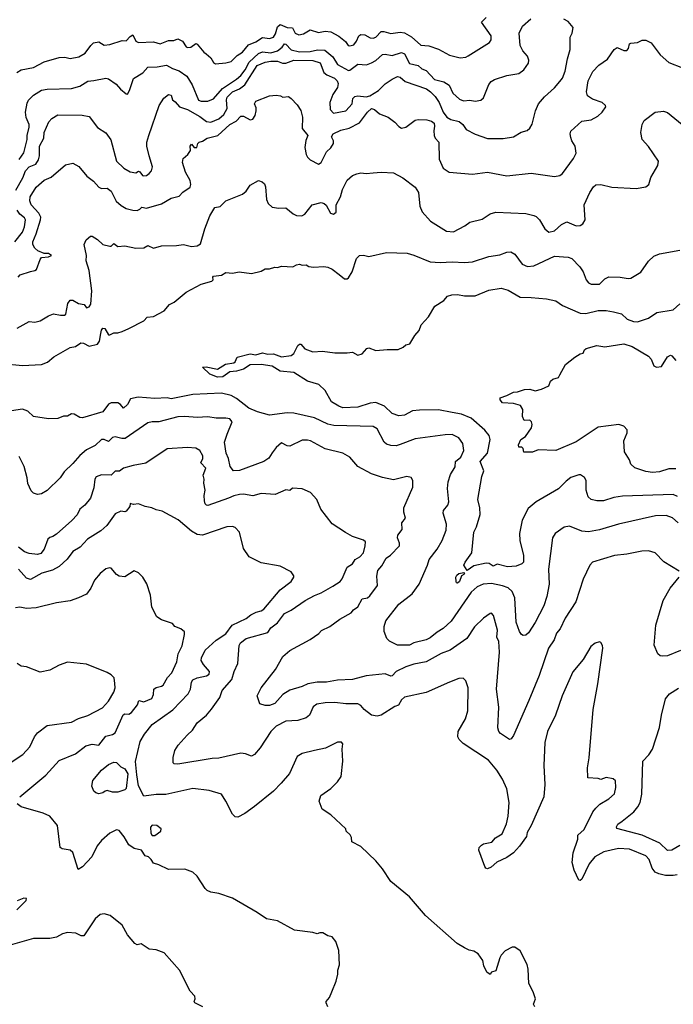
# Model space of a CAD drawing. Extents: x 1863017 to 1989460, y 394564 to 532820.
# Tile 89 of 213: x 1897375 to 1902167, y 483105 to 490323. Entities that reach past the tile are written whole.
import ezdxf

# ---------------------------------------------------------------- set-up
doc = ezdxf.new("R2010")
doc.units = 0

msp = doc.modelspace()

# ---------------------------------------------------------------- linework, layer by layer
at = {"layer": '0CON10XD'}
for points in [[(1897346.4, 489073.6), (1897397.1, 489162.9), (1897418, 489215), (1897445, 489244.3), (1897492.9, 489265), (1897513.2, 489295), (1897519.3, 489325), (1897519.7, 489395), (1897551.3, 489455), (1897555, 489496.2), (1897588.1, 489575), (1897610.2, 489599.8), (1897655, 489624.3), (1897833, 489623), (1897885, 489614.4), (1897945, 489533.8), (1898005, 489494), (1898041.7, 489441.7), (1898085, 489286), (1898138, 489235), (1898185, 489207.1), (1898225, 489200), (1898245, 489212), (1898255, 489208), (1898275, 489180.8), (1898285, 489177.5), (1898305, 489181.4), (1898325, 489194.2), (1898340.6, 489215), (1898347.8, 489245), (1898323.8, 489323.8), (1898306.6, 489396.6), (1898306.7, 489425), (1898320.5, 489475), (1898397, 489693), (1898432.4, 489747.6), (1898465, 489773.8), (1898485, 489770.6), (1898493.8, 489735), (1898515, 489720.8), (1898546.4, 489685), (1898605, 489664), (1898695, 489613.1), (1898745, 489575.5), (1898775, 489572.1), (1898835, 489597), (1898872.5, 489627.5), (1898896.9, 489673.1), (1898891.7, 489735), (1898895.5, 489755), (1898935.2, 489795), (1898985, 489816.3), (1899025.3, 489844.7), (1899115, 489986.7), (1899175, 490010.8), (1899215, 490019), (1899265, 490019.6), (1899302.5, 490005), (1899325.4, 490004.6), (1899384.3, 490025.7), (1899522.7, 490022.7), (1899576.6, 490006.6), (1899605.4, 489935.4), (1899627.6, 489917.6), (1899681.8, 489895), (1899702.9, 489875), (1899710.4, 489855), (1899704.6, 489825), (1899670.7, 489775), (1899649.4, 489715), (1899651.3, 489665), (1899675, 489636.5), (1899765.4, 489655), (1899811.1, 489705), (1899818.2, 489745), (1899831.1, 489758.9), (1899855, 489764.2), (1899915, 489757.2), (1899942.7, 489765), (1900005, 489803.5), (1900055, 489852.1), (1900105, 489887.7), (1900145, 489906.7), (1900165, 489900.5), (1900199.6, 489869.6), (1900358, 489815), (1900387.6, 489795), (1900419.7, 489759.7), (1900448.9, 489715), (1900478.4, 489645), (1900507.4, 489607.4), (1900535, 489591.8), (1900597.3, 489577.3), (1900622.9, 489555), (1900647.6, 489517.6), (1900715, 489484.3), (1900805, 489451.9), (1900918.7, 489451.3), (1900995, 489464), (1901052.3, 489497.7), (1901095, 489511.2), (1901115, 489526.7), (1901133, 489557), (1901155.6, 489655), (1901178.1, 489705), (1901221.5, 489758.5), (1901295, 489822.5), (1901335, 489869.4), (1901353.3, 489895), (1901374.5, 489945), (1901390, 490035), (1901410, 490105), (1901411.4, 490195), (1901426, 490225), (1901433.3, 490265), (1901395, 490308.8), (1901365, 490326.7)], [(1897354.3, 489935), (1897386.2, 489955), (1897475, 489971.9), (1897555, 490014.3), (1897665, 490046), (1897705, 490047.5), (1897745, 490039.2), (1897808.3, 490051.7), (1897855, 490076.7), (1897895, 490134.2), (1897915, 490152.5), (1897955, 490160), (1897995, 490136.9), (1898035, 490141.1), (1898125, 490170), (1898155, 490168), (1898185, 490200.6), (1898205, 490212), (1898225, 490166), (1898245, 490155.6), (1898355, 490160.9), (1898405, 490146.2), (1898465, 490169.6), (1898505, 490170), (1898535, 490183.1), (1898567.8, 490165), (1898594.2, 490125), (1898605, 490120), (1898629.3, 490120.7), (1898665, 490148), (1898675, 490144), (1898724, 490085), (1898742.2, 490072.2), (1898775, 490044), (1898795, 490008.8), (1898810.3, 490000.3), (1898885, 490005.7), (1898925, 490016.9), (1898970.2, 490059.8), (1899007.1, 490085), (1899052, 490138), (1899105, 490159.7), (1899155, 490193.5), (1899205, 490184.5), (1899235, 490195.6), (1899251.2, 490218.8), (1899265, 490270), (1899285, 490287.1), (1899335, 490266.9), (1899373.8, 490263.8), (1899394.7, 490224.7), (1899422.2, 490212.2), (1899455, 490218.8), (1899505, 490249.6), (1899565, 490228.8), (1899615, 490238.2), (1899655, 490233.2), (1899715, 490201.3), (1899762.8, 490162.8), (1899781.9, 490135), (1899795, 490130.5), (1899825, 490138.6), (1899844.1, 490165.9), (1899860.4, 490205), (1899874.7, 490215.3), (1899905, 490212), (1899945, 490190.7), (1899965, 490187.3), (1899985, 490194.6), (1900025, 490235.3), (1900045, 490236.5), (1900095, 490221.2)], [(1897371.7, 489298.3), (1897405, 489346.2), (1897430, 489445), (1897430, 489475), (1897444.8, 489535), (1897444.1, 489555), (1897420.9, 489605), (1897416.4, 489645), (1897428.8, 489711.2), (1897438, 489732), (1897475, 489770.6), (1897535, 489806.5), (1897575, 489813.6), (1897755, 489819.1), (1897815, 489836.7), (1897875, 489871.5), (1897917.5, 489877.5), (1898005, 489894.3), (1898025, 489890), (1898081.5, 489851.5), (1898113.8, 489813.8), (1898155, 489778.8), (1898165, 489776.7), (1898180, 489805), (1898208, 489892), (1898277.2, 489932.8), (1898313.9, 489976.1), (1898383.7, 489976.3), (1898450, 489990), (1898494.7, 489964.7), (1898545, 489947.3), (1898600, 489910), (1898639.4, 489845), (1898685, 489732.5), (1898705, 489724.5), (1898754.6, 489725.4), (1898795, 489742.5), (1898860.7, 489819.3), (1898965, 489887.3), (1898995, 489913.6), (1899028.7, 489955), (1899057.3, 490012.7), (1899124.6, 490075.4), (1899155, 490086.7), (1899215, 490079.2), (1899265, 490095.2), (1899297.9, 490122.1), (1899315, 490145.9), (1899325, 490143.3), (1899365, 490102.9), (1899425, 490086.7), (1899505, 490090.7), (1899557.7, 490102.3), (1899610.7, 490100.7), (1899671.5, 490051.5), (1899704.4, 489994.4), (1899785, 489950.8), (1899795, 489952.5), (1899853.3, 489996.7), (1899916.8, 489993.2), (1899955, 490007.1), (1899985, 490024.4), (1900035, 490066.9), (1900055, 490071.1), (1900105, 490059.3), (1900175, 490083.5), (1900195, 490071.9), (1900233, 490003), (1900295, 489986.5), (1900322.6, 489962.6), (1900355, 489950), (1900415, 489883.9), (1900485, 489867.8), (1900522.4, 489842.4), (1900550, 489785), (1900599.4, 489739.4), (1900627.6, 489727.6), (1900675, 489732.5), (1900715, 489725.6), (1900756.6, 489733.4), (1900775, 489750), (1900813.2, 489846.8), (1900831.3, 489868.7), (1900855, 489884.2), (1900945, 489914), (1901035, 489929.2), (1901072, 489955), (1901104.2, 490005), (1901107.3, 490027.3), (1901098.8, 490055), (1901064.3, 490095), (1901043.1, 490135), (1901037.1, 490225), (1901060.8, 490275), (1901121.7, 490328.3)], [(1900095, 490221.2), (1900165, 490231.5), (1900196, 490226), (1900246.5, 490196.5), (1900315, 490137.3), (1900375, 490130.8), (1900445, 490106.7), (1900525, 490062.9), (1900605, 490044.2), (1900645, 490049.2), (1900662.4, 490057.6), (1900818, 490155), (1900830.6, 490175), (1900831.4, 490205), (1900760, 490305), (1900795, 490340)], [(1901613.3, 489616.7), (1901646, 489645), (1901672.5, 489685), (1901670, 489695), (1901645.6, 489715.6), (1901575, 489740), (1901536.7, 489765), (1901531.4, 489795), (1901543.1, 489875), (1901576.6, 489943.4), (1901620.9, 489989.1), (1901685, 490033.8), (1901732, 490105), (1901755, 490120), (1901805, 490096.7), (1901825, 490097.5), (1901837.7, 490112.3), (1901846.7, 490145), (1901855, 490151.2), (1901905, 490155.6), (1901937.7, 490172.3), (1901965, 490173.8), (1902005, 490153.8), (1902070, 490065), (1902135, 490008.8), (1902235, 489970.8)], [(1897362.9, 488435), (1897378.7, 488451.3), (1897455, 488478.1), (1897485, 488484.2), (1897497.3, 488492.7), (1897523.8, 488565), (1897535, 488580), (1897585.9, 488584.1), (1897607.5, 488595), (1897585, 488608.8), (1897555, 488610), (1897507.3, 488627.3), (1897485, 488649.2), (1897470.6, 488675), (1897470.8, 488695), (1897496, 488754), (1897527.5, 488855), (1897528.5, 488875), (1897514.1, 488904.1), (1897457.8, 488965), (1897447.8, 488995), (1897451.9, 489025), (1897495, 489094.2), (1897555, 489145.7), (1897605, 489168), (1897710.3, 489259.7), (1897765, 489271.2), (1897807.9, 489247.9), (1897866, 489175), (1897915, 489138), (1897955, 489096), (1897975, 489084.2), (1898015, 489088), (1898045, 489065.7), (1898082.9, 488992.9), (1898119.8, 488959.8), (1898155, 488940), (1898205, 488925.6), (1898235, 488923.1), (1898255.4, 488934.6), (1898271.3, 488948.7), (1898305, 488942.2), (1898415, 488972.9), (1898485, 489014.2), (1898545, 489030), (1898571.5, 489058.5), (1898624.4, 489095), (1898630, 489115), (1898625.4, 489145), (1898590, 489205), (1898568, 489275), (1898573.9, 489306.1), (1898606.7, 489335), (1898625.8, 489365), (1898624.4, 489395), (1898635, 489411.2), (1898655, 489386.2), (1898672.5, 489385), (1898680.8, 489415), (1898690, 489425), (1898715, 489432.5), (1898748.8, 489455), (1898826.7, 489473.3), (1898915, 489554.6), (1898961, 489579), (1898995, 489615.3), (1899015, 489614.6), (1899065, 489589.2), (1899085, 489594.5), (1899100.5, 489619.5), (1899109.1, 489655), (1899107.8, 489677.8), (1899096, 489705), (1899105, 489726.2), (1899205, 489765.8), (1899255, 489770), (1899286.4, 489763.6), (1899305, 489756.2), (1899345, 489758.8), (1899365, 489746.2), (1899408.8, 489698.8), (1899435, 489657.5), (1899447.8, 489607.8), (1899446.2, 489525), (1899486.5, 489475), (1899473.5, 489436.5), (1899466.1, 489385), (1899474.7, 489334.7), (1899485, 489314.2), (1899504.6, 489294.6), (1899565, 489263.8), (1899585, 489276.2), (1899624.5, 489355), (1899655.8, 489384.2), (1899674.5, 489415), (1899675.5, 489435), (1899661.1, 489465), (1899672.9, 489485), (1899728, 489512), (1899791.1, 489528.9), (1899865, 489567.8), (1899924.6, 489645.4), (1899955, 489671.2), (1899975, 489663.8), (1900013.2, 489633.2), (1900075, 489607.5), (1900125, 489572.9), (1900155, 489539.2), (1900175, 489527.1), (1900206.7, 489535), (1900275, 489586.2), (1900295, 489591.2), (1900359.5, 489589.5), (1900395, 489578.8), (1900413.8, 489565), (1900416.8, 489543.2), (1900410.6, 489509.4), (1900414.3, 489475), (1900421.4, 489455), (1900448.5, 489425), (1900450.2, 489300.2), (1900480, 489235), (1900524.2, 489204.2), (1900695, 489191.4), (1900805, 489204.4), (1900945, 489177.1), (1901125, 489197.8), (1901295, 489174.2), (1901335, 489180), (1901354.4, 489195.6), (1901434.2, 489305), (1901454, 489345), (1901446, 489395), (1901422, 489435), (1901415, 489460), (1901410, 489485), (1901415, 489506.7), (1901495, 489580), (1901565, 489588), (1901613.3, 489616.7)], [(1897355, 488062.5), (1897445, 488110), (1897485, 488106), (1897525, 488115.7), (1897585, 488153.1), (1897623.7, 488166.3), (1897673, 488157), (1897704.3, 488155.7), (1897712.9, 488165), (1897728, 488242), (1897745, 488265.8), (1897765, 488267.1), (1897805, 488241.2), (1897847.5, 488235), (1897865, 488211.2), (1897885, 488218.8), (1897895, 488236.7), (1897904.6, 488335), (1897884.4, 488485), (1897863.1, 488555), (1897864.3, 488595), (1897848, 488675), (1897861.7, 488708.3), (1897894, 488736), (1897905, 488736.2), (1897945, 488712), (1897985, 488673.8), (1898035, 488663.8), (1898045, 488663.8), (1898065, 488682.5), (1898095, 488659.2), (1898145, 488665.8), (1898227.3, 488647.3), (1898285, 488650), (1898315, 488668), (1898355, 488649.2), (1898414.2, 488665.8), (1898525, 488667.5), (1898575, 488676), (1898635, 488660.6), (1898675, 488665.7), (1898699.3, 488680.7), (1898731.2, 488788.8), (1898768.9, 488885), (1898805, 488946.7), (1898845, 488953.8), (1898885, 488996.2), (1899007.5, 489045), (1899033.9, 489066.1), (1899065, 489108.8), (1899125, 489143.3), (1899153.6, 489133.6), (1899169.2, 489119.2), (1899177.3, 489097.3), (1899184.4, 489005), (1899195.7, 488975), (1899225, 488948.1), (1899275, 488940.6), (1899325, 488944.2), (1899379.7, 488899.7), (1899405, 488887.5), (1899443.9, 488886.1), (1899465, 488896.7), (1899520, 488965), (1899585, 488982), (1899607.5, 488975), (1899622.7, 488962.7), (1899653.8, 488905), (1899675, 488896.2), (1899695, 488912.5), (1899694.3, 488965), (1899726, 489024), (1899742.2, 489077.8), (1899775, 489146), (1899815, 489180), (1899845.9, 489194.1), (1899875, 489200), (1899915, 489195.8), (1899965, 489200), (1900025, 489206), (1900115, 489199.2), (1900183.2, 489163.2), (1900273.3, 489095), (1900298.6, 489055), (1900307.8, 488955), (1900325, 488914), (1900387, 488847), (1900505, 488773.1), (1900555, 488768.6), (1900638.3, 488811.7), (1900675, 488837.5), (1900765, 488860.8), (1900825, 488900), (1900865, 488911.4), (1901085, 488902.9), (1901145, 488888), (1901160.8, 488880.8), (1901185.7, 488855.7), (1901225, 488788.8), (1901255, 488765.8), (1901295, 488775.6), (1901347.3, 488822.7), (1901385, 488840.5), (1901455, 488812.1), (1901483.3, 488815), (1901504.4, 488825.6), (1901520, 488855), (1901512.5, 488965), (1901554.5, 489055.5), (1901582.1, 489097.9), (1901598.8, 489111.2), (1901635, 489115.8), (1901715, 489095.7), (1901895, 489084.2), (1901965, 489096.7), (1901986.7, 489115), (1902002.5, 489165), (1902053.3, 489255), (1902058.8, 489285), (1901984.3, 489394.3), (1901938.8, 489445), (1901928.8, 489495), (1901939.2, 489555), (1901953.8, 489585), (1902033.9, 489646.1), (1902095, 489653.3), (1902125, 489643.3), (1902231.2, 489555)], [(1897338.7, 488695), (1897395, 488764.6), (1897410.8, 488805), (1897418.2, 488855), (1897410.3, 488870.3), (1897375, 488898), (1897355, 488925.9)], [(1899716.2, 488455), (1899755, 488424), (1899775, 488424), (1899785, 488431.2), (1899812.5, 488475), (1899845, 488572.5), (1899865, 488593.3), (1899895, 488596.7), (1899935, 488586.7), (1900065, 488616), (1900215, 488610.8), (1900265, 488597.1), (1900385, 488548.9), (1900457.9, 488542.1), (1900545, 488547.1), (1900635, 488542.2), (1900695, 488547.1), (1900815, 488586.9), (1900895, 488598.6), (1900945, 488617.8), (1900975, 488621.9), (1901005.8, 488605), (1901059.7, 488529.7), (1901096.8, 488513.2), (1901145, 488519.4), (1901295, 488589.4), (1901395, 488581.4), (1901422.3, 488572.3), (1901482, 488512), (1901505.5, 488475), (1901527.1, 488415), (1901544, 488395), (1901563.6, 488383.6), (1901625, 488382.9), (1901665, 488423.1), (1901695, 488437.8), (1901776.4, 488436.4), (1901835, 488424.4), (1901855, 488427.1), (1901928, 488472), (1901985, 488553.3), (1902025, 488588.8), (1902065, 488605.8), (1902215, 488632.5)], [(1897245, 487802.2), (1897395, 487788.2), (1897535, 487795.8), (1897578.3, 487811.7), (1897625, 487850.5), (1897745, 487919.1), (1897785, 487927.8), (1897823.9, 487953.9), (1897842.1, 487952.1), (1897885, 487928.6), (1897945, 487943.8), (1897960, 487965), (1897968.8, 488021.2), (1897973.4, 488046.6), (1897985, 488060.4), (1897998.1, 488058.1), (1898025, 488013.3), (1898035, 488012.5), (1898065, 488027.5), (1898095, 488027.5), (1898125, 488036.2), (1898175, 488058.8), (1898283.6, 488116.4), (1898308.8, 488141.2), (1898355, 488147.5), (1898435, 488187.5), (1898472.5, 488235), (1898507.3, 488252.7), (1898594.3, 488325.7), (1898705, 488384), (1898782.5, 488405), (1898792.5, 488415), (1898790, 488435), (1898796.4, 488443.6), (1898855, 488450), (1898885, 488468.6), (1898935, 488463.8), (1898983.9, 488473.9), (1899075, 488461.2), (1899145, 488480), (1899175, 488496.7), (1899207, 488497), (1899245, 488508.8), (1899265, 488506.2), (1899295, 488516.2), (1899378.3, 488511.7), (1899405, 488526.7), (1899425, 488530), (1899445, 488523.8), (1899475, 488526.2), (1899495, 488513.8), (1899529.3, 488509.3), (1899605, 488513.8), (1899635, 488508), (1899665, 488494), (1899716.2, 488455)], [(1902197.2, 486827.2), (1902165, 486842.5), (1901795, 486830), (1901730.9, 486819.1), (1901655, 486795.5), (1901606.6, 486796.6), (1901565, 486805.7), (1901542.5, 486825), (1901526.9, 486875), (1901527.1, 486945), (1901515, 486966), (1901486, 486986), (1901475, 486986.2), (1901415, 486965.6), (1901380.6, 486939.4), (1901325, 486882.9), (1901161.1, 486788.9), (1901101.7, 486738.3), (1901059.5, 486655), (1901038.5, 486555), (1901042.5, 486505), (1901069.4, 486395), (1901068, 486345), (1901055, 486333.3), (1901015, 486316.7), (1900952.2, 486312.2), (1900875, 486330.8), (1900845, 486316.2), (1900817, 486337), (1900795, 486339.6), (1900705, 486320), (1900655, 486286), (1900632, 486325), (1900640, 486345), (1900690, 486415), (1900704.5, 486565), (1900723.3, 486605), (1900749.5, 486695), (1900748.9, 486745), (1900733.3, 486805), (1900763.3, 486975), (1900776.5, 487015), (1900751.5, 487085), (1900805.4, 487144.6), (1900824.4, 487245), (1900815.6, 487275), (1900785, 487314.2), (1900685, 487402.2), (1900615, 487431.8), (1900545, 487443.6), (1900445, 487461.8), (1900305, 487460), (1900255, 487455.5), (1900195, 487424.5), (1900155, 487418.1), (1900105, 487437.1), (1900048.8, 487488.8), (1899985, 487516.2), (1899945, 487512.3), (1899855, 487481.3), (1899745, 487477.9), (1899715, 487488.5), (1899661.7, 487521.7), (1899615, 487603.3), (1899567.9, 487647.9), (1899485, 487672.9), (1899385.4, 487735.4), (1899285, 487745.7), (1899225, 487784.1), (1899145, 487794.7), (1899065, 487793.2), (1899015, 487761.5), (1898965, 487745.7), (1898915, 487740.9), (1898865, 487703.9), (1898825, 487702.6), (1898768.9, 487725), (1898715, 487776.2), (1898742.5, 487777.5), (1898825, 487761.1), (1898883.2, 487796.8), (1898945, 487807.7), (1898955.5, 487815), (1898970, 487850), (1899065, 487873.3), (1899105, 487866.6), (1899155, 487880.8), (1899195, 487870), (1899235, 487872.1), (1899295, 487851.5), (1899365, 487860), (1899385, 487875.7), (1899414.6, 487935), (1899425, 487944.4), (1899435, 487944.3), (1899465, 487908.8), (1899525, 487888.8), (1899595, 487892), (1899685, 487880), (1899775, 487880), (1899815, 487886), (1899855, 487863.3), (1899886.1, 487873.9), (1899918.8, 487911.2), (1899933.9, 487916.1), (1899985, 487896.7), (1900070, 487905), (1900150, 487905), (1900185, 487922.5), (1900205, 487940), (1900235, 487947.5), (1900271.7, 488008.3), (1900303.3, 488045), (1900317.5, 488085), (1900372.5, 488145), (1900417.3, 488222.7), (1900485, 488263.8), (1900511.2, 488295), (1900543.7, 488306.3), (1900585, 488308.5), (1900635, 488297.8), (1900715, 488299.5), (1900815, 488340), (1900905, 488354.4), (1900955, 488340.8), (1901045, 488288.6), (1901125, 488287.5), (1901235.9, 488275.9), (1901305, 488262), (1901355, 488228), (1901485, 488171.5), (1901525, 488170), (1901615, 488191.1), (1901675, 488190.8), (1901728.6, 488181.4), (1901786.4, 488166.4), (1901827.4, 488127.4), (1901875, 488110.5), (1901905, 488108.9), (1901985.6, 488134.4), (1902045, 488177.5), (1902165, 488196.2), (1902215, 488238.8)], [(1902185, 487029.5), (1902135, 487030), (1902065, 487007.5), (1902015, 487002.7), (1901965, 487011.1), (1901885, 487037.1), (1901856.2, 487065), (1901846.7, 487095), (1901810, 487155), (1901804.4, 487235), (1901828.6, 487295), (1901829.4, 487315), (1901805, 487342.2), (1901767.5, 487355), (1901615, 487335.7), (1901455, 487227.1), (1901305, 487164.2), (1901175, 487170), (1901135, 487152.5), (1901071.7, 487151.7), (1901065, 487180), (1901055, 487190), (1901035, 487190), (1901032.5, 487205), (1901050, 487245), (1901082.7, 487267.3), (1901128.1, 487331.9), (1901132.5, 487355), (1901128, 487375), (1901115, 487386), (1901074.2, 487384.2), (1901062, 487415), (1901062.9, 487465), (1901045.4, 487495.4), (1900995, 487508.5), (1900915, 487514.3), (1900897.5, 487535), (1900898.3, 487551.7), (1900945, 487566.7), (1900995, 487593.3), (1901025, 487593.8), (1901075, 487611.2), (1901115, 487613.8), (1901155, 487601.2), (1901200, 487615), (1901255, 487637.5), (1901267, 487673), (1901283, 487687), (1901325, 487700), (1901335, 487720), (1901377.5, 487795), (1901445, 487850), (1901485, 487873.3), (1901505, 487877.5), (1901516.4, 487903.6), (1901528.3, 487911.7), (1901605, 487933.3), (1901665, 487925.5), (1901805, 487947.8), (1901865, 487928.1), (1901985, 487855.8), (1902003.4, 487833.4), (1902025, 487786), (1902042.5, 487775), (1902080, 487780), (1902125, 487852), (1902145, 487863.8), (1902155, 487858.8), (1902185, 487824)], [(1902202.9, 486635), (1902162, 486672), (1902115, 486687.8), (1902035, 486686.4), (1901765.4, 486624.6), (1901625, 486582.5), (1901545, 486569.4), (1901495, 486572.2), (1901405, 486610), (1901367, 486603), (1901301.2, 486555), (1901280.8, 486525), (1901251.5, 486295), (1901255.5, 486185), (1901240.5, 486095), (1901218.5, 486025), (1901155, 485904), (1901105, 485827.5), (1901085, 485810), (1901065, 485809.2), (1901054, 485815), (1901038, 485838), (1901013.9, 485905), (1901004.3, 486085), (1900985, 486130.4), (1900955, 486157.2), (1900913.4, 486173.4), (1900835, 486188.6), (1900773.3, 486185), (1900729.4, 486165), (1900685.6, 486125), (1900537.6, 485912.4), (1900480.4, 485859.6), (1900435, 485832.7), (1900385, 485791.1), (1900355, 485777.3), (1900265, 485755.7), (1900232.5, 485737.5), (1900145, 485738.2), (1900085, 485767.1), (1900065.6, 485785.6), (1900047.9, 485837.9), (1900045.8, 485875), (1900058.6, 485915), (1900155, 486038.6), (1900252, 486115), (1900304.4, 486185.6), (1900365.6, 486325), (1900375.6, 486365), (1900435, 486442), (1900472, 486505), (1900500.6, 486579.4), (1900504.4, 486625), (1900479.2, 486705), (1900482, 486725), (1900512.5, 486765), (1900521.3, 486788.7), (1900510.6, 486885), (1900515.9, 486935.9), (1900532, 486988), (1900567.8, 487045), (1900570.5, 487085), (1900608.5, 487115), (1900630.5, 487165), (1900623.1, 487215), (1900595, 487256.7), (1900545, 487281.8), (1900495, 487280.4), (1900275, 487250.9), (1900165, 487208.2), (1900135, 487200), (1900095, 487200.5), (1900065, 487211.1), (1900046, 487226), (1899995, 487322.9), (1899965, 487341.1), (1899677.3, 487347.3), (1899635, 487358.8), (1899535, 487403.8), (1899385, 487439.1), (1899335, 487440.5), (1899205, 487422.5), (1899117.9, 487447.9), (1899055, 487474.2), (1898964.3, 487545), (1898925, 487567.9), (1898855, 487584.6), (1898643.6, 487576.4), (1898485, 487544.6), (1898455, 487550.4), (1898365, 487546.2), (1898243.5, 487556.5), (1898187.6, 487542.4), (1898165, 487501.9), (1898135, 487476), (1898112.9, 487502.9), (1898095, 487514.5), (1898045, 487513.6), (1898026.7, 487503.3), (1897985, 487447.1), (1897834.2, 487404.2), (1897815, 487407.1), (1897775, 487431.8), (1897755.5, 487434.5), (1897725, 487417.5), (1897695, 487416.2), (1897655, 487400), (1897585, 487396.7), (1897475, 487413.3), (1897433.1, 487453.1), (1897395, 487468), (1897315.4, 487454.6)], [(1900093.8, 486396.2), (1900158.9, 486465), (1900160, 486485), (1900145.6, 486525), (1900147, 486543), (1900180, 486585), (1900177.5, 486635), (1900202.3, 486667.7), (1900191.4, 486711.4), (1900191.2, 486745), (1900257.1, 486895), (1900258, 486945), (1900245, 486967.5), (1900213.6, 486973.6), (1900115, 486950), (1900035, 486967.1), (1899955, 486993.1), (1899855, 487047.5), (1899796.2, 487115), (1899745, 487145.7), (1899615, 487177.8), (1899506.2, 487235), (1899485, 487240.6), (1899445, 487239.4), (1899355, 487197.1), (1899335, 487200), (1899295, 487220), (1899255, 487187.5), (1899225, 487148), (1899200.9, 487109.1), (1899165, 487084.2), (1898985, 487017.1), (1898943.3, 487015), (1898917.7, 487047.7), (1898905.7, 487105), (1898887.8, 487145), (1898876.9, 487225), (1898894.6, 487285), (1898932.2, 487375), (1898915.9, 487395.9), (1898885, 487401.2), (1898815, 487402.2), (1898755, 487410.6), (1898675, 487406.7), (1898585, 487414.6), (1898535, 487410.8), (1898394.6, 487375.4), (1898345, 487374.1), (1898315, 487366.4), (1898147.3, 487252.7), (1898122.8, 487252.8), (1898075, 487265.6), (1898055, 487259.4), (1898025, 487231.1), (1897995, 487245.6), (1897975, 487244.3), (1897927.7, 487202.3), (1897865, 487170.5), (1897815, 487127.1), (1897765, 487068.6), (1897700.6, 487009.4), (1897670.8, 486965), (1897575, 486871.2), (1897535, 486846.2), (1897505, 486841.2), (1897475, 486851.2), (1897458.8, 486868.8), (1897433.8, 486923.8), (1897429.5, 486965), (1897407.3, 487047.3), (1897371.8, 487121.8)], [(1901537, 484837), (1901548.8, 484911.2), (1901579.4, 485265), (1901614.3, 485455), (1901651.2, 485715), (1901648.8, 485735), (1901635, 485757.5), (1901625, 485762.5), (1901595, 485751.2), (1901561.7, 485728.3), (1901505, 485633.3), (1901429.1, 485540.9), (1901352.9, 485365), (1901301.9, 485225), (1901244.4, 485105), (1901224.3, 485024.3), (1901216.9, 484855), (1901225.8, 484715), (1901218.6, 484625), (1901125.7, 484415), (1901094.2, 484365), (1901089.2, 484335), (1901039.2, 484265), (1900994.3, 484215.7), (1900945, 484182), (1900873, 484147), (1900830.5, 484109.5), (1900805, 484096.7), (1900792.3, 484102.3), (1900783.8, 484115), (1900740.8, 484235), (1900743.3, 484255), (1900759.5, 484270.5), (1900775, 484280), (1900835.7, 484294.3), (1900864, 484325), (1900912, 484355), (1900943.4, 484426.6), (1900956.9, 484485), (1900964.4, 484585), (1900945.4, 484685.4), (1900913.9, 484753.9), (1900872.2, 484822.2), (1900812, 484895), (1900625, 485015.8), (1900596, 485045), (1900586, 485065), (1900589.2, 485105), (1900643.4, 485196.6), (1900660.6, 485255), (1900662.9, 485425), (1900646, 485475), (1900625, 485496.7), (1900595, 485494), (1900525, 485467.1), (1900355, 485390.6), (1900195, 485355.7), (1900173.7, 485336.3), (1900151.9, 485298.1), (1900125, 485288.6), (1900024.5, 485225.5), (1899995, 485218.1), (1899955, 485224.4), (1899899.2, 485265), (1899875.4, 485295.4), (1899855, 485306.7), (1899765, 485306.5), (1899685, 485317.5), (1899615, 485315.6), (1899553.3, 485305), (1899526.2, 485285), (1899499.2, 485225), (1899475.5, 485204.5), (1899415, 485185.6), (1899325, 485179.1), (1899255, 485144.4), (1899217.1, 485105), (1899137.5, 484985), (1899095, 484936.2), (1899075, 484924), (1899031.2, 484941.2), (1898995, 484945.6), (1898835, 484908.2), (1898785, 484905.5), (1898535, 484864.4), (1898508.3, 484868.3), (1898500, 484875), (1898500, 484915), (1898512, 484965), (1898537.5, 485005), (1898603.3, 485076.7), (1898641.4, 485115), (1898675, 485167.5), (1898745.4, 485224.6), (1898781.3, 485268.7), (1898842.5, 485355), (1898859.4, 485405), (1898930, 485485), (1898947.1, 485545), (1898974.1, 485604.1), (1898984.3, 485735), (1898993.8, 485755), (1899035, 485785.6), (1899195, 485829.2), (1899215.6, 485865), (1899265, 485901.4), (1899315, 485970), (1899365, 485994.3), (1899468, 486065), (1899535, 486102.2), (1899585, 486120), (1899670.2, 486169.8), (1899725, 486204.2), (1899740, 486225), (1899775, 486310), (1899815, 486334.3), (1899835.3, 486364.7), (1899867.5, 486385), (1899894.2, 486415), (1899908.6, 486465), (1899908.8, 486495), (1899895, 486508), (1899815, 486533.8), (1899762.3, 486562.3), (1899665, 486627.5), (1899583.3, 486735), (1899553.3, 486805), (1899507.3, 486857.3), (1899445, 486883.3), (1899375, 486888.8), (1899355, 486870.8), (1899325, 486877.1), (1899247.1, 486842.9), (1899145, 486850), (1899085, 486832), (1899015, 486843.4), (1898985, 486841.8), (1898945, 486833.3), (1898905, 486814.1), (1898755, 486762.2), (1898745, 486763.1), (1898735, 486773.1), (1898729.2, 486795), (1898726.1, 486835), (1898735.3, 486875), (1898724.6, 486925), (1898727.9, 486955), (1898720.9, 486985), (1898740.5, 487035), (1898703.3, 487075), (1898716.5, 487105), (1898718.1, 487125), (1898695, 487164), (1898665, 487182), (1898605, 487187.5), (1898455, 487175.7), (1898298.8, 487071.2), (1898207.5, 487055), (1898136.7, 487035), (1898107.6, 487012.4), (1898075, 487012.9), (1898045, 486982.9), (1897975.5, 486985.5), (1897935, 486970.5), (1897924.6, 486955), (1897918.8, 486891.2), (1897894.3, 486815), (1897852.5, 486765), (1897815.7, 486734.3), (1897795, 486693.8), (1897758, 486652), (1897645, 486550.6), (1897618.8, 486535), (1897595, 486526.9), (1897581.4, 486515), (1897555, 486441.2), (1897529.8, 486410.2), (1897505, 486403.3), (1897445, 486410.5), (1897411.1, 486421.1), (1897365.3, 486455.3)], [(1898233.8, 484786.2), (1898223.4, 484885), (1898258.2, 485031.8), (1898289.5, 485085), (1898345, 485156.7), (1898497.8, 485262.2), (1898610.4, 485379.6), (1898627.7, 485415), (1898633.4, 485466.6), (1898645, 485484.4), (1898675, 485497.3), (1898745, 485512.5), (1898764.2, 485525), (1898765.5, 485545), (1898721.1, 485595), (1898705.5, 485625), (1898707.3, 485645), (1898735, 485701.4), (1898814.8, 485775.2), (1898885, 485820.6), (1898933.3, 485885), (1899035, 485934), (1899069.9, 485960.1), (1899109.5, 485979.5), (1899145, 485988.2), (1899165, 486001.1), (1899285, 486142.5), (1899364, 486205), (1899383.8, 486235), (1899383.8, 486245), (1899365, 486276.2), (1899283.6, 486316.4), (1899145, 486342), (1899056.7, 486385), (1899016.7, 486445), (1898985.9, 486565.9), (1898955, 486600), (1898935, 486606.7), (1898893.9, 486606.1), (1898715, 486543.3), (1898675, 486550), (1898635, 486573.3), (1898537.3, 486657.3), (1898419.5, 486719.5), (1898375, 486728.8), (1898343.9, 486743.9), (1898294.2, 486754.2), (1898245, 486774), (1898208.8, 486768.8), (1898192.5, 486772.5), (1898185, 486776.7), (1898182.5, 486755), (1898155, 486720), (1898145, 486715.7), (1898115, 486720.8), (1898075, 486700.8), (1898014.6, 486615.4), (1897968.6, 486575), (1897871.9, 486515), (1897817.1, 486455), (1897765.4, 486424.6), (1897722.1, 486367.9), (1897664.3, 486315), (1897615, 486287.8), (1897535.8, 486265), (1897455, 486220), (1897425, 486228.2), (1897365.4, 486295)], [(1902210.5, 486280.5), (1902097.6, 486347.6), (1902033.2, 486413.2), (1901985, 486429.4), (1901935, 486427.1), (1901826.4, 486403.6), (1901735, 486394.3), (1901573.2, 486346.8), (1901553.8, 486325), (1901505, 486222.5), (1901453.1, 486055), (1901374.6, 485935.4), (1901336.7, 485856.7), (1901310, 485825), (1901293.8, 485776.2), (1901251.1, 485715), (1901182.5, 485515), (1901107, 485333), (1900994.3, 485075.7), (1900978.3, 485051.7), (1900965, 485046.2), (1900900.2, 485090.2), (1900888, 485105), (1900881.2, 485131.2), (1900887.9, 485282.1), (1900869.5, 485415), (1900891.8, 485685), (1900886.4, 485765), (1900873.5, 485795), (1900877, 485847), (1900848, 485955), (1900835, 485972.5), (1900825, 485970), (1900775, 485935.7), (1900708.3, 485871.7), (1900653.8, 485786.2), (1900529.6, 485700.4), (1900465, 485675.4), (1900355, 485614.6), (1900265, 485599.1), (1900205, 485578.5), (1900135, 485545.5), (1900105, 485513.5), (1900095, 485510.8), (1900055, 485528.2), (1899915, 485513.5), (1899815, 485485.4), (1899705, 485481.5), (1899623.6, 485466.4), (1899555, 485466.6), (1899486.5, 485453.5), (1899444.5, 485434.5), (1899355, 485408.2), (1899305, 485375.6), (1899245, 485309.4), (1899205, 485295.7), (1899175, 485295.8), (1899135, 485307.5), (1899116, 485365), (1899145, 485423.8), (1899250.3, 485559.7), (1899304.5, 485655.5), (1899355, 485699.2), (1899505, 485778.6), (1899566.8, 485823.2), (1899586.2, 485845), (1899648.8, 485875), (1899723, 485927), (1899805, 485974.4), (1899823.2, 485996.8), (1899855, 486019.2), (1899885, 486078.2), (1899924.5, 486085.5), (1899941.7, 486098.3), (1899997.1, 486175), (1899994.3, 486244.3), (1900001.4, 486285), (1900030.3, 486319.7), (1900060.8, 486375), (1900093.8, 486396.2)], [(1897374.5, 484625.5), (1897565.7, 484785), (1897665, 484892.9), (1897785, 484940.5), (1897860.2, 484999.8), (1897905, 485010.9), (1897955, 485005.5), (1898005, 485071.1), (1898055, 485082.9), (1898074.8, 485095.2), (1898132.7, 485227.3), (1898145, 485233.1), (1898175, 485232.5), (1898195, 485244), (1898239.1, 485300.9), (1898248, 485332), (1898285, 485322.9), (1898342.4, 485347.6), (1898355.2, 485374.8), (1898357.9, 485415), (1898375, 485427.7), (1898413.9, 485436.1), (1898426.9, 485445), (1898459.4, 485500.6), (1898489.4, 485535), (1898526.9, 485615), (1898535.5, 485675), (1898565, 485733.3), (1898583.8, 485815), (1898582.5, 485835), (1898555, 485856.2), (1898512.5, 485875), (1898495.9, 485895.9), (1898414.1, 485924.1), (1898380, 485945), (1898343.3, 486015), (1898333.8, 486105), (1898308, 486188), (1898277.5, 486235), (1898245, 486266.7), (1898215, 486283.3), (1898145, 486237.5), (1898105, 486242.5), (1898085, 486256.2), (1898045, 486301.2), (1898035, 486303.3), (1898005, 486296.7), (1897965, 486262.5), (1897923.3, 486215), (1897896.7, 486155), (1897865, 486112.5), (1897805, 486083.3), (1897745, 486063.3), (1897645, 486048.8), (1897495, 486011.2), (1897425, 486006.2), (1897375, 486016.2), (1897345, 486011.2)], [(1900585, 486191.1), (1900576.2, 486195), (1900573.8, 486203.8), (1900573.1, 486235), (1900580.4, 486249.6), (1900595, 486263.8), (1900631.2, 486271.2), (1900635.8, 486265.8), (1900631.2, 486255), (1900614, 486246), (1900598.5, 486205), (1900585, 486191.1)], [(1902220.4, 485699.6), (1902125, 485659.2), (1902085, 485656), (1902070, 485660), (1902053.8, 485675), (1902027.6, 485737.6), (1902038.5, 485885), (1902093.3, 486065), (1902144.2, 486155), (1902210, 486235)], [(1897275, 484854.3), (1897398, 484935), (1897448, 484992), (1897484.2, 485065), (1897505.8, 485094.2), (1897575, 485148.8), (1897755, 485174.2), (1897805, 485200), (1897875, 485222.9), (1897980.9, 485279.1), (1898025, 485326.2), (1898065, 485393.8), (1898073.5, 485425), (1898073.4, 485456.6), (1898067.9, 485497.9), (1898045, 485518.8), (1898015, 485538), (1897865, 485597.5), (1897725, 485612), (1897665, 485591.2), (1897595, 485554), (1897525, 485539.2), (1897425, 485578), (1897384.5, 485584.5), (1897356.7, 485603.3)], [(1902215, 484268.1), (1902155, 484233.8), (1902125, 484232.3), (1902067.1, 484287.1), (1901938.8, 484345), (1901753.1, 484393.1), (1901750, 484405), (1901760, 484425), (1901792, 484448), (1901876.9, 484515), (1901907.7, 484552.3), (1901923.5, 484585), (1901935.5, 484645), (1901943.6, 484886.4), (1901986.9, 484933.1), (1902015, 484976.2), (1902066.4, 485135), (1902079.4, 485225), (1902110.6, 485345), (1902139.8, 485380.2), (1902205, 485422.5)], [(1901152.5, 483085), (1901142.5, 483105), (1901156.7, 483145), (1901140, 483195), (1901107, 483257), (1901103, 483363), (1901096.4, 483396.4), (1901045, 483497.5), (1901005, 483522.5), (1900985, 483522.5), (1900934.2, 483495.8), (1900904.2, 483465.8), (1900894.1, 483445.9), (1900865, 483350), (1900835, 483340), (1900825, 483322.5), (1900800.3, 483340.3), (1900777.8, 483387.8), (1900769.4, 483425), (1900736, 483475), (1900705, 483493.8), (1900671.2, 483501.2), (1900635, 483518), (1900581.2, 483551.2), (1900350, 483755), (1900232.7, 483892.7), (1900095, 484003.8), (1900035, 484097.5), (1899985.9, 484155.9), (1899875, 484262.5), (1899810, 484295), (1899807, 484327), (1899796.4, 484346.4), (1899767.5, 484375), (1899765, 484390), (1899655, 484492.5), (1899592.5, 484535), (1899570, 484595), (1899582.5, 484635), (1899655, 484686.7), (1899705, 484736.7), (1899731.2, 484775), (1899743.9, 484886.1), (1899738.8, 484975), (1899743, 485013), (1899735, 485027.5), (1899705, 485026.7), (1899616.9, 484983.1), (1899536, 484966), (1899446.6, 484943.4), (1899408.8, 484921.2), (1899353.2, 484796.8), (1899292, 484725), (1899235, 484668), (1899095, 484555.8), (1899025, 484502.9), (1898975, 484477.5), (1898955, 484480), (1898935, 484498.8), (1898887.1, 484595), (1898855, 484644), (1898765, 484672.9), (1898644.3, 484685.7), (1898445, 484642.1), (1898375, 484642.3), (1898285, 484630.8), (1898246.4, 484706.4), (1898233.8, 484786.2)], [(1897955, 484647.5), (1897932.5, 484655), (1897917.7, 484667.7), (1897903.8, 484705), (1897910, 484745), (1897975, 484820.8), (1898025, 484862), (1898065, 484879.2), (1898085, 484878), (1898115, 484846.2), (1898145, 484831.2), (1898166.7, 484795), (1898155, 484686.7), (1898145, 484676.7), (1898095, 484659.5), (1898055, 484659.4), (1898015, 484670.8), (1898001.7, 484668.3), (1897985, 484653.8), (1897955, 484647.5)], [(1902195.7, 484054.2), (1902165, 484048), (1902110.7, 484049.3), (1902060.1, 484060.1), (1902033.3, 484073.3), (1902011.8, 484101.8), (1901989.6, 484165), (1901965, 484192.9), (1901845, 484242.1), (1901765, 484247.8), (1901657.8, 484222.2), (1901591.4, 484185), (1901550, 484135), (1901495, 484021.2), (1901485, 484011.2), (1901474, 484015), (1901438.9, 484088.9), (1901425.6, 484145), (1901432.5, 484215), (1901465.7, 484315), (1901465.8, 484345), (1901512.5, 484385), (1901575.6, 484514.4), (1901597.9, 484542.1), (1901629.1, 484570.9), (1901695, 484610), (1901735, 484647.5), (1901746, 484695), (1901741.7, 484741.7), (1901725, 484757.5), (1901675, 484767.5), (1901635, 484752.5), (1901615, 484760), (1901540, 484765), (1901537, 484837)], [(1899633.3, 483085), (1899622.5, 483115), (1899622.5, 483125), (1899646.7, 483155), (1899663.3, 483195), (1899693.8, 483275), (1899706, 483325), (1899706.7, 483355), (1899720, 483395), (1899715, 483500), (1899692.5, 483565), (1899665, 483600), (1899635, 483607.5), (1899598.3, 483628.3), (1899575, 483628.8), (1899555, 483620), (1899525, 483631.2), (1899388.9, 483648.9), (1899265, 483717.1), (1899185, 483731.4), (1899115, 483778.6), (1898935, 483882), (1898835.7, 483915.7), (1898775, 483926.2), (1898749.5, 483939.5), (1898735, 483953.3), (1898676.2, 484045), (1898645, 484073.8), (1898585, 484096.2), (1898465, 484093.3), (1898395, 484127.5), (1898355, 484140), (1898337.5, 484165), (1898320, 484185), (1898295, 484192.5), (1898267.5, 484235), (1898215, 484246.7), (1898175, 484273.3), (1898141.2, 484331.2), (1898105, 484378), (1898085, 484384), (1898035, 484360), (1897974, 484305), (1897943.6, 484266.4), (1897902.5, 484185), (1897835, 484113.3), (1897803.6, 484093.6), (1897765, 484216.7), (1897745, 484233.8), (1897685, 484243.8), (1897671.2, 484255), (1897651.2, 484415), (1897596.7, 484485), (1897547, 484507), (1897385, 484552.9), (1897356.7, 484575)], [(1898365, 484342.5), (1898410, 484375), (1898411.7, 484391.7), (1898380, 484415), (1898345, 484418.8), (1898334.2, 484404.2), (1898335, 484360), (1898345, 484342.5), (1898365, 484342.5)], [(1897352.7, 483797.3), (1897422.5, 483865), (1897425, 483880), (1897405, 483882.5), (1897356.4, 483863.6)], [(1898717.5, 483085), (1898657.5, 483115), (1898653.3, 483125), (1898660, 483145), (1898657.5, 483165), (1898625, 483200), (1898546.7, 483355), (1898435, 483482.5), (1898375, 483503.3), (1898325, 483508.8), (1898265, 483546.7), (1898235, 483540), (1898219.5, 483549.5), (1898163.9, 483613.9), (1898125.7, 483685.7), (1898037.5, 483755), (1897995, 483766.7), (1897965, 483762.5), (1897928.3, 483731.7), (1897845, 483607.5), (1897825, 483607.5), (1897786.4, 483626.4), (1897725, 483631.2), (1897688.3, 483621.7), (1897645, 483596.7), (1897596.7, 483586.7), (1897475, 483585.8), (1897305, 483538)]]:
    msp.add_lwpolyline(points, dxfattribs=at)

doc.saveas('drawing.dxf')
